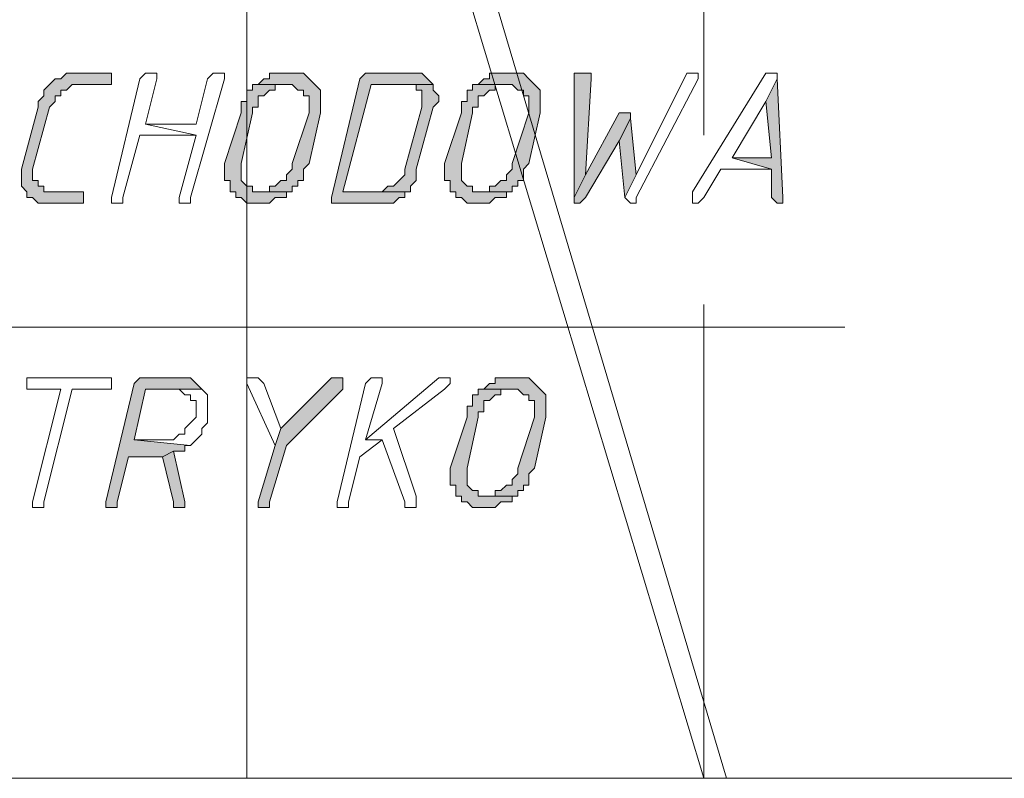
# Model space of a CAD drawing. Header units: inches. Extents: x -1441 to 3871, y -4351 to 2413.
# Tile 145 of 256: x 1741 to 1815, y -1120 to -1063. Entities that reach past the tile are written whole.
import ezdxf

# ---------------------------------------------------------------- set-up
doc = ezdxf.new("R2010")
doc.units = ezdxf.units.IN
doc.header["$MEASUREMENT"] = 0
doc.layers.add('at_Entity', color=7, linetype='Continuous')
doc.layers.add('at_Solid', color=7, linetype='Continuous')

msp = doc.modelspace()

# ---------------------------------------------------------------- hatches: boundary and pattern name
at = {"layer": 'at_Solid', "lineweight": 15}
for points in [[(1747.39651, -1067.05155), (1745.27844, -1067.05155), (1744.43407, -1067.05155), (1744.0095, -1067.47135), (1743.58493, -1067.47135), (1743.16036, -1067.89592), (1742.74056, -1068.32049), (1742.74056, -1068.74506), (1742.316, -1069.16486), (1742.316, -1069.58943), (1741.04706, -1074.24538), (1741.04706, -1075.51431), (1741.47163, -1075.93888), (1741.47163, -1076.36345), (1741.89143, -1076.36345), (1742.316, -1076.78802), (1742.74056, -1076.78802), (1745.27844, -1076.78802), (1745.70301, -1076.78802), (1745.70301, -1075.93888), (1745.27844, -1075.93888), (1743.16036, -1075.93888), (1742.74056, -1075.93888), (1742.74056, -1075.51431), (1742.316, -1075.51431), (1742.316, -1075.09451), (1741.89143, -1075.09451), (1741.89143, -1074.24538), (1743.16036, -1069.58943), (1743.58493, -1069.16486), (1743.58493, -1068.74506), (1744.0095, -1068.74506), (1744.0095, -1068.32049), (1744.43407, -1068.32049), (1744.85387, -1067.89592), (1747.81631, -1067.89592), (1747.81631, -1067.05155)], [(1761.36436, -1067.05155), (1760.93979, -1067.05155), (1759.67085, -1067.05155), (1759.67085, -1067.47135), (1759.24628, -1067.47135), (1758.82171, -1067.89592), (1761.36436, -1067.89592), (1761.78415, -1068.32049), (1762.20872, -1068.32049), (1762.20872, -1068.74506), (1762.63329, -1068.74506), (1762.63329, -1070.014), (1761.36436, -1073.82081), (1761.36436, -1074.24538), (1760.93979, -1074.66994), (1760.93979, -1075.09451), (1760.51522, -1075.09451), (1760.09542, -1075.51431), (1759.67085, -1075.51431), (1759.67085, -1075.93888), (1758.82171, -1075.93888), (1761.36436, -1075.93888), (1761.36436, -1075.51431), (1761.78415, -1075.51431), (1761.78415, -1075.09451), (1762.20872, -1075.09451), (1762.20872, -1074.24538), (1762.63329, -1073.82081), (1763.48243, -1070.014), (1763.48243, -1068.32049), (1763.05786, -1067.89592), (1762.63329, -1067.47135), (1762.20872, -1067.05155), (1761.78415, -1067.05155)], [(1770.25168, -1067.05155), (1767.28924, -1067.05155), (1766.86467, -1067.05155), (1766.44487, -1067.47135), (1764.3268, -1076.36345), (1764.3268, -1076.78802), (1767.71381, -1076.78802), (1768.55818, -1076.78802), (1768.98275, -1076.78802), (1769.40732, -1076.36345), (1769.82711, -1076.36345), (1769.82711, -1075.93888), (1770.25168, -1075.93888), (1765.17117, -1075.93888), (1767.28924, -1067.89592), (1771.94519, -1067.89592), (1771.52539, -1067.47135), (1771.10082, -1067.05155), (1770.67625, -1067.05155)], [(1777.87007, -1067.05155), (1777.45027, -1067.05155), (1776.17657, -1067.05155), (1776.17657, -1067.47135), (1775.75677, -1067.47135), (1775.3322, -1067.89592), (1777.87007, -1067.89592), (1778.29464, -1068.32049), (1778.71921, -1068.32049), (1778.71921, -1068.74506), (1779.13901, -1068.74506), (1779.13901, -1070.014), (1777.87007, -1073.82081), (1777.87007, -1074.24538), (1777.45027, -1074.66994), (1777.45027, -1075.09451), (1777.02571, -1075.09451), (1776.60114, -1075.51431), (1776.17657, -1075.51431), (1776.17657, -1075.93888), (1775.3322, -1075.93888), (1777.87007, -1075.93888), (1777.87007, -1075.51431), (1778.29464, -1075.51431), (1778.29464, -1075.09451), (1778.71921, -1075.09451), (1778.71921, -1074.24538), (1779.13901, -1073.82081), (1779.98815, -1070.014), (1779.98815, -1068.32049), (1779.56358, -1067.89592), (1779.13901, -1067.47135), (1778.71921, -1067.05155), (1778.29464, -1067.05155)], [(1782.95059, -1067.05155), (1782.53079, -1067.05155), (1782.53079, -1076.36345), (1783.37516, -1074.66994), (1783.79973, -1067.47135), (1783.79973, -1067.05155), (1783.37516, -1067.05155)], [(1797.76757, -1067.47135), (1796.91843, -1069.16486), (1797.343, -1073.40101), (1794.38056, -1073.40101), (1797.343, -1074.24538), (1797.343, -1076.36345), (1797.76757, -1076.78802), (1798.18737, -1076.78802), (1798.18737, -1076.36345)], [(1758.82171, -1067.89592), (1758.40191, -1067.89592), (1758.40191, -1068.32049), (1757.97735, -1068.32049), (1757.97735, -1069.16486), (1757.55278, -1069.16486), (1757.55278, -1070.014), (1756.28384, -1073.82081), (1756.28384, -1075.09451), (1756.70841, -1075.09451), (1756.70841, -1075.93888), (1757.13298, -1075.93888), (1757.13298, -1076.36345), (1757.55278, -1076.36345), (1757.97735, -1076.78802), (1758.82171, -1076.78802), (1759.67085, -1076.78802), (1760.09542, -1076.36345), (1760.51522, -1076.36345), (1760.93979, -1076.36345), (1760.93979, -1075.93888), (1761.36436, -1075.93888), (1758.82171, -1075.93888), (1758.40191, -1075.93888), (1758.40191, -1075.51431), (1757.97735, -1075.51431), (1757.55278, -1075.09451), (1757.55278, -1073.82081), (1758.40191, -1070.014), (1758.40191, -1069.58943), (1758.82171, -1069.58943), (1758.82171, -1068.74506), (1759.24628, -1068.74506), (1759.67085, -1068.32049), (1760.09542, -1068.32049), (1760.09542, -1067.89592), (1760.93979, -1067.89592)], [(1771.94519, -1067.89592), (1769.82711, -1067.89592), (1770.67625, -1067.89592), (1770.67625, -1068.32049), (1771.10082, -1068.32049), (1771.10082, -1069.58943), (1769.82711, -1074.24538), (1769.82711, -1074.66994), (1769.40732, -1075.09451), (1768.98275, -1075.51431), (1768.55818, -1075.51431), (1768.13361, -1075.93888), (1765.17117, -1075.93888), (1770.25168, -1075.93888), (1770.25168, -1075.51431), (1770.67625, -1075.09451), (1770.67625, -1074.24538), (1771.94519, -1069.58943), (1772.36976, -1069.16486), (1772.36976, -1068.74506), (1771.94519, -1068.32049)], [(1775.3322, -1067.89592), (1774.90763, -1067.89592), (1774.90763, -1068.32049), (1774.48783, -1068.32049), (1774.48783, -1069.16486), (1774.06326, -1069.16486), (1774.06326, -1070.014), (1772.79433, -1073.82081), (1772.79433, -1075.09451), (1773.21413, -1075.09451), (1773.21413, -1075.93888), (1773.63869, -1075.93888), (1773.63869, -1076.36345), (1774.06326, -1076.36345), (1774.48783, -1076.78802), (1775.3322, -1076.78802), (1776.17657, -1076.78802), (1776.60114, -1076.36345), (1777.02571, -1076.36345), (1777.45027, -1076.36345), (1777.45027, -1075.93888), (1777.87007, -1075.93888), (1775.3322, -1075.93888), (1774.90763, -1075.93888), (1774.90763, -1075.51431), (1774.48783, -1075.51431), (1774.06326, -1075.09451), (1774.06326, -1073.82081), (1774.90763, -1070.014), (1774.90763, -1069.58943), (1775.3322, -1069.58943), (1775.3322, -1068.74506), (1775.75677, -1068.74506), (1776.17657, -1068.32049), (1776.60114, -1068.32049), (1776.60114, -1067.89592), (1777.45027, -1067.89592)], [(1786.3376, -1070.014), (1785.91303, -1070.014), (1783.37516, -1074.66994), (1782.53079, -1076.36345), (1782.53079, -1076.78802), (1782.95059, -1076.78802), (1783.37516, -1076.36345), (1785.91303, -1072.13207), (1786.76217, -1070.4338), (1786.76217, -1070.014)], [(1786.76217, -1070.4338), (1785.91303, -1072.13207), (1786.3376, -1076.36345), (1787.18197, -1074.66994)], [(1752.89683, -1089.90672), (1750.35896, -1089.90672), (1749.93439, -1089.90672), (1749.50982, -1090.33129), (1747.39651, -1099.21862), (1747.39651, -1099.64319), (1747.81631, -1099.64319), (1748.24088, -1099.64319), (1748.24088, -1099.21862), (1749.09002, -1095.83161), (1751.62789, -1095.83161), (1752.47703, -1095.41181), (1753.3214, -1095.41181), (1753.3214, -1094.98724), (1753.74597, -1094.98724), (1749.50982, -1094.56267), (1750.35896, -1090.75586), (1754.59033, -1090.75586), (1754.16576, -1090.33129), (1753.74597, -1089.90672), (1753.3214, -1089.90672)], [(1764.75137, -1089.90672), (1764.3268, -1089.90672), (1760.51522, -1093.7183), (1760.09542, -1094.98724), (1758.82171, -1099.21862), (1758.82171, -1099.64319), (1759.24628, -1099.64319), (1759.67085, -1099.64319), (1759.67085, -1099.21862), (1760.93979, -1094.98724), (1765.17117, -1090.75586), (1765.17117, -1089.90672)], [(1778.29464, -1089.90672), (1777.87007, -1089.90672), (1776.60114, -1089.90672), (1776.60114, -1090.33129), (1776.17657, -1090.33129), (1775.75677, -1090.75586), (1778.29464, -1090.75586), (1778.71921, -1091.17566), (1779.13901, -1091.17566), (1779.13901, -1091.60023), (1779.56358, -1091.60023), (1779.56358, -1092.86917), (1778.29464, -1096.68075), (1778.29464, -1097.10532), (1777.87007, -1097.52511), (1777.87007, -1097.94968), (1777.45027, -1097.94968), (1777.02571, -1098.37425), (1776.60114, -1098.37425), (1776.60114, -1098.79405), (1775.75677, -1098.79405), (1778.29464, -1098.79405), (1778.29464, -1098.37425), (1778.71921, -1098.37425), (1778.71921, -1097.94968), (1779.13901, -1097.94968), (1779.13901, -1097.10532), (1779.56358, -1096.68075), (1780.41272, -1092.86917), (1780.41272, -1091.17566), (1779.98815, -1090.75586), (1779.56358, -1090.33129), (1779.13901, -1089.90672), (1778.71921, -1089.90672)], [(1775.75677, -1090.75586), (1775.3322, -1090.75586), (1775.3322, -1091.17566), (1774.90763, -1091.17566), (1774.90763, -1092.0248), (1774.48783, -1092.0248), (1774.48783, -1092.86917), (1773.21413, -1096.68075), (1773.21413, -1097.94968), (1773.63869, -1097.94968), (1773.63869, -1098.79405), (1774.06326, -1098.79405), (1774.06326, -1099.21862), (1774.48783, -1099.21862), (1774.90763, -1099.64319), (1775.75677, -1099.64319), (1776.60114, -1099.64319), (1777.02571, -1099.21862), (1777.45027, -1099.21862), (1777.87007, -1099.21862), (1777.87007, -1098.79405), (1778.29464, -1098.79405), (1775.75677, -1098.79405), (1775.3322, -1098.79405), (1775.3322, -1098.37425), (1774.90763, -1098.37425), (1774.48783, -1097.94968), (1774.48783, -1096.68075), (1775.3322, -1092.86917), (1775.3322, -1092.44937), (1775.75677, -1092.44937), (1775.75677, -1091.60023), (1776.17657, -1091.60023), (1776.60114, -1091.17566), (1777.02571, -1091.17566), (1777.02571, -1090.75586), (1777.87007, -1090.75586)], [(1752.47703, -1095.41181), (1751.62789, -1095.83161), (1752.47703, -1099.21862), (1752.47703, -1099.64319), (1753.3214, -1099.64319), (1753.3214, -1099.21862)]]:
    msp.add_hatch(color=7, dxfattribs=at).paths.add_polyline_path(points)

# ---------------------------------------------------------------- linework, layer by layer
at = {"layer": 'at_Entity', "color": 7, "lineweight": 15}
for p, q in [((1757.97735, -1006.09489), (1757.97735, -1119.96049)), ((1757.97735, -1006.09489), (1757.97735, -1119.96049)), ((1757.97735, -1006.09489), (1792.26249, -1119.96049)), ((1760.09542, -1006.09489), (1793.95599, -1119.96049)), ((1792.26249, -1046.73426), (1792.26249, -1071.7075)), ((1743.58493, -1067.47135), (1743.16036, -1067.89592)), ((1744.0095, -1067.47135), (1743.58493, -1067.47135)), ((1743.58493, -1067.47135), (1743.58493, -1067.47135)), ((1744.43407, -1067.05155), (1744.0095, -1067.47135)), ((1745.27844, -1067.05155), (1744.43407, -1067.05155)), ((1744.43407, -1067.05155), (1744.43407, -1067.05155)), ((1747.39651, -1067.05155), (1745.27844, -1067.05155)), ((1747.81631, -1067.05155), (1747.39651, -1067.05155)), ((1747.81631, -1067.89592), (1747.81631, -1067.05155)), ((1749.93439, -1067.47135), (1747.81631, -1076.36345)), ((1750.35896, -1067.05155), (1749.93439, -1067.47135)), ((1750.77875, -1067.05155), (1750.35896, -1067.05155)), ((1750.35896, -1067.05155), (1750.35896, -1067.05155)), ((1750.35896, -1070.85836), (1751.20332, -1067.47135)), ((1751.20332, -1067.05155), (1750.77875, -1067.05155)), ((1750.77875, -1067.05155), (1750.77875, -1067.05155)), ((1751.20332, -1067.47135), (1751.20332, -1067.05155)), ((1753.74597, -1076.36345), (1756.28384, -1067.47135)), ((1755.0149, -1067.47135), (1754.16576, -1070.85836)), ((1755.43947, -1067.05155), (1755.0149, -1067.47135)), ((1755.85927, -1067.05155), (1755.43947, -1067.05155)), ((1755.43947, -1067.05155), (1755.43947, -1067.05155)), ((1756.28384, -1067.05155), (1755.85927, -1067.05155)), ((1755.85927, -1067.05155), (1755.85927, -1067.05155)), ((1756.28384, -1067.47135), (1756.28384, -1067.05155)), ((1759.24628, -1067.47135), (1758.82171, -1067.89592)), ((1759.67085, -1067.47135), (1759.24628, -1067.47135)), ((1759.24628, -1067.47135), (1759.24628, -1067.47135)), ((1760.93979, -1067.05155), (1759.67085, -1067.05155)), ((1759.67085, -1067.05155), (1759.67085, -1067.47135)), ((1761.36436, -1067.05155), (1760.93979, -1067.05155)), ((1761.78415, -1067.05155), (1761.36436, -1067.05155)), ((1762.20872, -1067.05155), (1761.78415, -1067.05155)), ((1761.78415, -1067.05155), (1761.78415, -1067.05155)), ((1762.63329, -1067.47135), (1762.20872, -1067.05155)), ((1763.05786, -1067.89592), (1762.63329, -1067.47135)), ((1762.63329, -1067.47135), (1762.63329, -1067.47135)), ((1766.44487, -1067.47135), (1764.3268, -1076.36345)), ((1766.86467, -1067.05155), (1766.44487, -1067.47135)), ((1767.28924, -1067.05155), (1766.86467, -1067.05155)), ((1766.86467, -1067.05155), (1766.86467, -1067.05155)), ((1770.25168, -1067.05155), (1767.28924, -1067.05155)), ((1770.67625, -1067.05155), (1770.25168, -1067.05155)), ((1771.10082, -1067.05155), (1770.67625, -1067.05155)), ((1770.67625, -1067.05155), (1770.67625, -1067.05155)), ((1771.52539, -1067.47135), (1771.10082, -1067.05155)), ((1771.94519, -1067.89592), (1771.52539, -1067.47135)), ((1771.52539, -1067.47135), (1771.52539, -1067.47135)), ((1775.75677, -1067.47135), (1775.3322, -1067.89592)), ((1776.17657, -1067.47135), (1775.75677, -1067.47135)), ((1775.75677, -1067.47135), (1775.75677, -1067.47135)), ((1777.45027, -1067.05155), (1776.17657, -1067.05155)), ((1776.17657, -1067.05155), (1776.17657, -1067.47135)), ((1777.87007, -1067.05155), (1777.45027, -1067.05155)), ((1778.29464, -1067.05155), (1777.87007, -1067.05155)), ((1778.71921, -1067.05155), (1778.29464, -1067.05155)), ((1778.29464, -1067.05155), (1778.29464, -1067.05155)), ((1779.13901, -1067.47135), (1778.71921, -1067.05155)), ((1779.56358, -1067.89592), (1779.13901, -1067.47135)), ((1779.13901, -1067.47135), (1779.13901, -1067.47135)), ((1782.95059, -1067.05155), (1782.53079, -1067.05155)), ((1782.53079, -1067.05155), (1782.53079, -1076.36345)), ((1783.37516, -1067.05155), (1782.95059, -1067.05155)), ((1783.79973, -1067.05155), (1783.37516, -1067.05155)), ((1783.37516, -1074.66994), (1783.79973, -1067.47135)), ((1783.79973, -1067.47135), (1783.79973, -1067.05155)), ((1790.99355, -1067.05155), (1787.18197, -1074.66994)), ((1787.18197, -1076.36345), (1791.83792, -1067.47135)), ((1791.41812, -1067.05155), (1790.99355, -1067.05155)), ((1790.99355, -1067.05155), (1790.99355, -1067.05155)), ((1791.83792, -1067.05155), (1791.41812, -1067.05155)), ((1791.41812, -1067.05155), (1791.41812, -1067.05155)), ((1796.91843, -1067.05155), (1791.41812, -1075.93888)), ((1791.83792, -1067.47135), (1791.83792, -1067.05155)), ((1797.343, -1067.05155), (1796.91843, -1067.05155)), ((1796.91843, -1067.05155), (1796.91843, -1067.05155)), ((1797.76757, -1067.47135), (1796.91843, -1069.16486)), ((1796.91843, -1069.16486), (1797.76757, -1067.47135)), ((1797.76757, -1067.05155), (1797.343, -1067.05155)), ((1797.343, -1067.05155), (1797.343, -1067.05155)), ((1797.76757, -1067.47135), (1797.76757, -1067.05155)), ((1798.18737, -1076.36345), (1797.76757, -1067.47135)), ((1743.16036, -1067.89592), (1742.74056, -1068.32049)), ((1742.74056, -1068.32049), (1742.74056, -1068.74506)), ((1743.16036, -1067.89592), (1743.16036, -1067.89592)), ((1744.0095, -1068.74506), (1744.0095, -1068.32049)), ((1744.0095, -1068.32049), (1744.43407, -1068.32049)), ((1744.43407, -1068.32049), (1744.85387, -1067.89592)), ((1744.85387, -1067.89592), (1747.81631, -1067.89592)), ((1758.40191, -1068.32049), (1757.97735, -1068.32049)), ((1757.97735, -1068.32049), (1757.97735, -1069.16486)), ((1758.82171, -1067.89592), (1758.40191, -1067.89592)), ((1758.40191, -1067.89592), (1758.40191, -1068.32049)), ((1760.93979, -1067.89592), (1758.82171, -1067.89592)), ((1758.82171, -1067.89592), (1761.36436, -1067.89592)), ((1759.24628, -1068.74506), (1759.67085, -1068.32049)), ((1759.67085, -1068.32049), (1760.09542, -1068.32049)), ((1760.09542, -1068.32049), (1760.09542, -1067.89592)), ((1760.09542, -1067.89592), (1760.93979, -1067.89592)), ((1760.93979, -1067.89592), (1760.93979, -1067.89592)), ((1761.36436, -1067.89592), (1761.36436, -1067.89592)), ((1761.36436, -1067.89592), (1761.78415, -1068.32049)), ((1761.78415, -1068.32049), (1762.20872, -1068.32049)), ((1762.20872, -1068.32049), (1762.20872, -1068.74506)), ((1763.48243, -1068.32049), (1763.05786, -1067.89592)), ((1763.05786, -1067.89592), (1763.05786, -1067.89592)), ((1763.48243, -1070.014), (1763.48243, -1068.32049)), ((1765.17117, -1075.93888), (1767.28924, -1067.89592)), ((1767.28924, -1067.89592), (1771.94519, -1067.89592)), ((1771.94519, -1067.89592), (1769.82711, -1067.89592)), ((1769.82711, -1067.89592), (1770.67625, -1067.89592)), ((1770.67625, -1067.89592), (1770.67625, -1068.32049)), ((1770.67625, -1068.32049), (1771.10082, -1068.32049)), ((1771.10082, -1068.32049), (1771.10082, -1069.58943)), ((1771.94519, -1068.32049), (1771.94519, -1067.89592)), ((1772.36976, -1068.74506), (1771.94519, -1068.32049)), ((1771.94519, -1068.32049), (1771.94519, -1068.32049)), ((1774.90763, -1068.32049), (1774.48783, -1068.32049)), ((1774.48783, -1068.32049), (1774.48783, -1069.16486)), ((1775.3322, -1067.89592), (1774.90763, -1067.89592)), ((1774.90763, -1067.89592), (1774.90763, -1068.32049)), ((1777.45027, -1067.89592), (1775.3322, -1067.89592)), ((1775.3322, -1067.89592), (1777.87007, -1067.89592)), ((1775.75677, -1068.74506), (1776.17657, -1068.32049)), ((1776.17657, -1068.32049), (1776.60114, -1068.32049)), ((1776.60114, -1068.32049), (1776.60114, -1067.89592)), ((1776.60114, -1067.89592), (1777.45027, -1067.89592)), ((1777.45027, -1067.89592), (1777.45027, -1067.89592)), ((1777.87007, -1067.89592), (1777.87007, -1067.89592)), ((1777.87007, -1067.89592), (1778.29464, -1068.32049)), ((1778.29464, -1068.32049), (1778.71921, -1068.32049)), ((1778.71921, -1068.32049), (1778.71921, -1068.74506)), ((1779.98815, -1068.32049), (1779.56358, -1067.89592)), ((1779.56358, -1067.89592), (1779.56358, -1067.89592)), ((1779.98815, -1070.014), (1779.98815, -1068.32049)), ((1742.74056, -1068.74506), (1742.316, -1069.16486)), ((1743.58493, -1069.16486), (1743.58493, -1068.74506)), ((1743.58493, -1068.74506), (1744.0095, -1068.74506)), ((1758.82171, -1069.58943), (1758.82171, -1068.74506)), ((1758.82171, -1068.74506), (1759.24628, -1068.74506)), ((1759.24628, -1068.74506), (1759.24628, -1068.74506)), ((1762.20872, -1068.74506), (1762.63329, -1068.74506)), ((1762.63329, -1068.74506), (1762.63329, -1070.014)), ((1772.36976, -1069.16486), (1772.36976, -1068.74506)), ((1775.3322, -1069.58943), (1775.3322, -1068.74506)), ((1775.3322, -1068.74506), (1775.75677, -1068.74506)), ((1775.75677, -1068.74506), (1775.75677, -1068.74506)), ((1778.71921, -1068.74506), (1779.13901, -1068.74506)), ((1779.13901, -1068.74506), (1779.13901, -1070.014)), ((1742.316, -1069.58943), (1741.04706, -1074.24538)), ((1741.89143, -1074.24538), (1743.16036, -1069.58943)), ((1742.316, -1069.16486), (1742.316, -1069.58943)), ((1743.16036, -1069.58943), (1743.58493, -1069.16486)), ((1757.97735, -1069.16486), (1757.55278, -1069.16486)), ((1757.55278, -1069.16486), (1757.55278, -1070.014)), ((1758.40191, -1070.014), (1758.40191, -1069.58943)), ((1758.40191, -1069.58943), (1758.82171, -1069.58943)), ((1771.10082, -1069.58943), (1769.82711, -1074.24538)), ((1770.67625, -1074.24538), (1771.94519, -1069.58943)), ((1771.94519, -1069.58943), (1772.36976, -1069.16486)), ((1774.48783, -1069.16486), (1774.06326, -1069.16486)), ((1774.06326, -1069.16486), (1774.06326, -1070.014)), ((1774.90763, -1070.014), (1774.90763, -1069.58943)), ((1774.90763, -1069.58943), (1775.3322, -1069.58943)), ((1794.38056, -1073.40101), (1796.91843, -1069.16486)), ((1796.91843, -1069.16486), (1797.343, -1073.40101)), ((1757.55278, -1070.014), (1756.28384, -1073.82081)), ((1757.55278, -1073.82081), (1758.40191, -1070.014)), ((1762.63329, -1070.014), (1761.36436, -1073.82081)), ((1762.63329, -1073.82081), (1763.48243, -1070.014)), ((1774.06326, -1070.014), (1772.79433, -1073.82081)), ((1774.06326, -1073.82081), (1774.90763, -1070.014)), ((1779.13901, -1070.014), (1777.87007, -1073.82081)), ((1779.13901, -1073.82081), (1779.98815, -1070.014)), ((1785.91303, -1070.014), (1783.37516, -1074.66994)), ((1786.3376, -1070.014), (1785.91303, -1070.014)), ((1786.76217, -1070.4338), (1785.91303, -1072.13207)), ((1785.91303, -1072.13207), (1786.76217, -1070.4338)), ((1786.76217, -1070.014), (1786.3376, -1070.014)), ((1786.76217, -1070.4338), (1786.76217, -1070.014)), ((1787.18197, -1074.66994), (1786.76217, -1070.4338)), ((1754.16576, -1070.85836), (1750.35896, -1070.85836)), ((1750.35896, -1070.85836), (1754.16576, -1071.7075)), ((1754.16576, -1071.7075), (1750.35896, -1070.85836)), ((1748.66545, -1076.36345), (1749.93439, -1071.7075)), ((1749.93439, -1071.7075), (1754.16576, -1071.7075)), ((1754.16576, -1071.7075), (1752.89683, -1076.36345)), ((1783.37516, -1076.36345), (1785.91303, -1072.13207)), ((1785.91303, -1072.13207), (1786.3376, -1076.36345)), ((1797.343, -1073.40101), (1794.38056, -1073.40101)), ((1794.38056, -1073.40101), (1797.343, -1074.24538)), ((1797.343, -1074.24538), (1794.38056, -1073.40101)), ((1756.28384, -1073.82081), (1756.28384, -1075.09451)), ((1757.55278, -1075.09451), (1757.55278, -1073.82081)), ((1761.36436, -1073.82081), (1761.36436, -1074.24538)), ((1762.20872, -1074.24538), (1762.63329, -1073.82081)), ((1772.79433, -1073.82081), (1772.79433, -1075.09451)), ((1774.06326, -1075.09451), (1774.06326, -1073.82081)), ((1777.87007, -1073.82081), (1777.87007, -1074.24538)), ((1778.71921, -1074.24538), (1779.13901, -1073.82081)), ((1741.04706, -1074.24538), (1741.04706, -1075.51431)), ((1741.89143, -1075.09451), (1741.89143, -1074.24538)), ((1761.36436, -1074.24538), (1760.93979, -1074.66994)), ((1760.93979, -1074.66994), (1760.93979, -1075.09451)), ((1762.20872, -1075.09451), (1762.20872, -1074.24538)), ((1769.82711, -1074.66994), (1769.40732, -1075.09451)), ((1769.82711, -1074.24538), (1769.82711, -1074.66994)), ((1770.67625, -1075.09451), (1770.67625, -1074.24538)), ((1777.87007, -1074.24538), (1777.45027, -1074.66994)), ((1777.45027, -1074.66994), (1777.45027, -1075.09451)), ((1778.71921, -1075.09451), (1778.71921, -1074.24538)), ((1783.37516, -1074.66994), (1782.53079, -1076.36345)), ((1782.53079, -1076.36345), (1783.37516, -1074.66994)), ((1786.3376, -1076.36345), (1787.18197, -1074.66994)), ((1787.18197, -1074.66994), (1786.3376, -1076.36345)), ((1792.26249, -1076.36345), (1793.53619, -1074.24538)), ((1793.53619, -1074.24538), (1797.343, -1074.24538)), ((1797.343, -1074.24538), (1797.343, -1076.36345)), ((1741.04706, -1075.51431), (1741.47163, -1075.93888)), ((1742.316, -1075.09451), (1741.89143, -1075.09451)), ((1742.316, -1075.51431), (1742.316, -1075.09451)), ((1742.74056, -1075.51431), (1742.316, -1075.51431)), ((1742.74056, -1075.93888), (1742.74056, -1075.51431)), ((1756.28384, -1075.09451), (1756.70841, -1075.09451)), ((1756.70841, -1075.09451), (1756.70841, -1075.93888)), ((1757.97735, -1075.51431), (1757.55278, -1075.09451)), ((1758.40191, -1075.51431), (1757.97735, -1075.51431)), ((1757.97735, -1075.51431), (1757.97735, -1075.51431)), ((1758.40191, -1075.93888), (1758.40191, -1075.51431)), ((1760.09542, -1075.51431), (1759.67085, -1075.51431)), ((1759.67085, -1075.51431), (1759.67085, -1075.93888)), ((1760.51522, -1075.09451), (1760.09542, -1075.51431)), ((1760.93979, -1075.09451), (1760.51522, -1075.09451)), ((1761.36436, -1075.93888), (1761.36436, -1075.51431)), ((1761.36436, -1075.51431), (1761.78415, -1075.51431)), ((1761.78415, -1075.51431), (1761.78415, -1075.09451)), ((1761.78415, -1075.09451), (1762.20872, -1075.09451)), ((1768.55818, -1075.51431), (1768.13361, -1075.93888)), ((1768.98275, -1075.51431), (1768.55818, -1075.51431)), ((1768.55818, -1075.51431), (1768.55818, -1075.51431)), ((1769.40732, -1075.09451), (1768.98275, -1075.51431)), ((1769.40732, -1075.09451), (1769.40732, -1075.09451)), ((1770.25168, -1075.51431), (1770.67625, -1075.09451)), ((1770.25168, -1075.93888), (1770.25168, -1075.51431)), ((1772.79433, -1075.09451), (1773.21413, -1075.09451)), ((1773.21413, -1075.09451), (1773.21413, -1075.93888)), ((1774.48783, -1075.51431), (1774.06326, -1075.09451)), ((1774.90763, -1075.51431), (1774.48783, -1075.51431)), ((1774.48783, -1075.51431), (1774.48783, -1075.51431)), ((1774.90763, -1075.93888), (1774.90763, -1075.51431)), ((1776.60114, -1075.51431), (1776.17657, -1075.51431)), ((1776.17657, -1075.51431), (1776.17657, -1075.93888)), ((1777.02571, -1075.09451), (1776.60114, -1075.51431)), ((1777.45027, -1075.09451), (1777.02571, -1075.09451)), ((1777.87007, -1075.93888), (1777.87007, -1075.51431)), ((1777.87007, -1075.51431), (1778.29464, -1075.51431)), ((1778.29464, -1075.51431), (1778.29464, -1075.09451)), ((1778.29464, -1075.09451), (1778.71921, -1075.09451)), ((1741.47163, -1075.93888), (1741.47163, -1076.36345)), ((1741.47163, -1076.36345), (1741.89143, -1076.36345)), ((1741.89143, -1076.36345), (1741.89143, -1076.36345)), ((1741.89143, -1076.36345), (1742.316, -1076.78802)), ((1743.16036, -1075.93888), (1742.74056, -1075.93888)), ((1745.27844, -1075.93888), (1743.16036, -1075.93888)), ((1745.70301, -1075.93888), (1745.27844, -1075.93888)), ((1745.70301, -1076.78802), (1745.70301, -1075.93888)), ((1747.81631, -1076.36345), (1747.81631, -1076.78802)), ((1748.66545, -1076.78802), (1748.66545, -1076.36345)), ((1752.89683, -1076.36345), (1752.89683, -1076.78802)), ((1753.74597, -1076.78802), (1753.74597, -1076.36345)), ((1756.70841, -1075.93888), (1757.13298, -1075.93888)), ((1757.13298, -1075.93888), (1757.13298, -1076.36345)), ((1757.13298, -1076.36345), (1757.55278, -1076.36345)), ((1757.55278, -1076.36345), (1757.55278, -1076.36345)), ((1757.55278, -1076.36345), (1757.97735, -1076.78802)), ((1758.82171, -1075.93888), (1758.40191, -1075.93888)), ((1761.36436, -1075.93888), (1758.82171, -1075.93888)), ((1759.67085, -1075.93888), (1758.82171, -1075.93888)), ((1758.82171, -1075.93888), (1761.36436, -1075.93888)), ((1759.67085, -1076.78802), (1760.09542, -1076.36345)), ((1760.09542, -1076.36345), (1760.51522, -1076.36345)), ((1760.51522, -1076.36345), (1760.93979, -1076.36345)), ((1760.93979, -1076.36345), (1760.93979, -1075.93888)), ((1760.93979, -1075.93888), (1761.36436, -1075.93888)), ((1764.3268, -1076.36345), (1764.3268, -1076.78802)), ((1768.13361, -1075.93888), (1765.17117, -1075.93888)), ((1765.17117, -1075.93888), (1770.25168, -1075.93888)), ((1770.25168, -1075.93888), (1765.17117, -1075.93888)), ((1768.98275, -1076.78802), (1769.40732, -1076.36345)), ((1769.40732, -1076.36345), (1769.82711, -1076.36345)), ((1769.82711, -1076.36345), (1769.82711, -1075.93888)), ((1769.82711, -1075.93888), (1770.25168, -1075.93888)), ((1773.21413, -1075.93888), (1773.63869, -1075.93888)), ((1773.63869, -1075.93888), (1773.63869, -1076.36345)), ((1773.63869, -1076.36345), (1774.06326, -1076.36345)), ((1774.06326, -1076.36345), (1774.06326, -1076.36345)), ((1774.06326, -1076.36345), (1774.48783, -1076.78802)), ((1775.3322, -1075.93888), (1774.90763, -1075.93888)), ((1777.87007, -1075.93888), (1775.3322, -1075.93888)), ((1776.17657, -1075.93888), (1775.3322, -1075.93888)), ((1775.3322, -1075.93888), (1777.87007, -1075.93888)), ((1776.17657, -1076.78802), (1776.60114, -1076.36345)), ((1776.60114, -1076.36345), (1777.02571, -1076.36345)), ((1777.02571, -1076.36345), (1777.45027, -1076.36345)), ((1777.45027, -1076.36345), (1777.45027, -1075.93888)), ((1777.45027, -1075.93888), (1777.87007, -1075.93888)), ((1782.53079, -1076.36345), (1782.53079, -1076.78802)), ((1782.95059, -1076.78802), (1783.37516, -1076.36345)), ((1786.3376, -1076.36345), (1786.3376, -1076.36345)), ((1786.3376, -1076.36345), (1786.76217, -1076.78802)), ((1787.18197, -1076.78802), (1787.18197, -1076.36345)), ((1791.41812, -1075.93888), (1791.41812, -1076.78802)), ((1791.83792, -1076.78802), (1792.26249, -1076.36345)), ((1797.343, -1076.36345), (1797.76757, -1076.78802)), ((1798.18737, -1076.78802), (1798.18737, -1076.36345)), ((1742.316, -1076.78802), (1742.74056, -1076.78802)), ((1742.74056, -1076.78802), (1745.27844, -1076.78802)), ((1745.27844, -1076.78802), (1745.70301, -1076.78802)), ((1747.81631, -1076.78802), (1748.24088, -1076.78802)), ((1748.24088, -1076.78802), (1748.66545, -1076.78802)), ((1752.89683, -1076.78802), (1753.3214, -1076.78802)), ((1753.3214, -1076.78802), (1753.74597, -1076.78802)), ((1757.97735, -1076.78802), (1758.82171, -1076.78802)), ((1758.82171, -1076.78802), (1759.67085, -1076.78802)), ((1759.67085, -1076.78802), (1759.67085, -1076.78802)), ((1764.3268, -1076.78802), (1767.71381, -1076.78802)), ((1767.71381, -1076.78802), (1768.55818, -1076.78802)), ((1768.55818, -1076.78802), (1768.98275, -1076.78802)), ((1774.48783, -1076.78802), (1775.3322, -1076.78802)), ((1775.3322, -1076.78802), (1776.17657, -1076.78802)), ((1776.17657, -1076.78802), (1776.17657, -1076.78802)), ((1782.53079, -1076.78802), (1782.95059, -1076.78802)), ((1782.95059, -1076.78802), (1782.95059, -1076.78802)), ((1786.76217, -1076.78802), (1787.18197, -1076.78802)), ((1791.41812, -1076.78802), (1791.83792, -1076.78802)), ((1791.83792, -1076.78802), (1791.83792, -1076.78802)), ((1797.76757, -1076.78802), (1798.18737, -1076.78802)), ((1792.26249, -1084.40641), (1792.26249, -1112.76667)), ((1664.42905, -1086.09991), (1802.84809, -1086.09991)), ((1741.89143, -1089.90672), (1741.47163, -1089.90672)), ((1741.47163, -1089.90672), (1741.47163, -1090.75586)), ((1747.39651, -1089.90672), (1741.89143, -1089.90672)), ((1747.81631, -1089.90672), (1747.39651, -1089.90672)), ((1747.39651, -1089.90672), (1747.39651, -1089.90672)), ((1749.50982, -1090.33129), (1747.39651, -1099.21862)), ((1747.81631, -1090.75586), (1747.81631, -1089.90672)), ((1749.93439, -1089.90672), (1749.50982, -1090.33129)), ((1750.35896, -1089.90672), (1749.93439, -1089.90672)), ((1749.93439, -1089.90672), (1749.93439, -1089.90672)), ((1752.89683, -1089.90672), (1750.35896, -1089.90672)), ((1753.3214, -1089.90672), (1752.89683, -1089.90672)), ((1753.74597, -1089.90672), (1753.3214, -1089.90672)), ((1753.3214, -1089.90672), (1753.3214, -1089.90672)), ((1754.16576, -1090.33129), (1753.74597, -1089.90672)), ((1754.59033, -1090.75586), (1754.16576, -1090.33129)), ((1754.16576, -1090.33129), (1754.16576, -1090.33129)), ((1758.82171, -1089.90672), (1757.97735, -1089.90672)), ((1757.97735, -1089.90672), (1757.97735, -1090.33129)), ((1757.97735, -1090.33129), (1760.09542, -1094.98724)), ((1759.24628, -1090.33129), (1758.82171, -1089.90672)), ((1758.82171, -1089.90672), (1758.82171, -1089.90672)), ((1760.51522, -1093.7183), (1759.24628, -1090.33129)), ((1759.24628, -1090.33129), (1759.24628, -1090.33129)), ((1764.3268, -1089.90672), (1760.51522, -1093.7183)), ((1764.75137, -1089.90672), (1764.3268, -1089.90672)), ((1765.17117, -1089.90672), (1764.75137, -1089.90672)), ((1766.86467, -1090.33129), (1764.75137, -1099.21862)), ((1765.17117, -1090.75586), (1765.17117, -1089.90672)), ((1772.36976, -1089.90672), (1766.86467, -1094.56267)), ((1767.28924, -1089.90672), (1766.86467, -1090.33129)), ((1766.86467, -1094.56267), (1768.13361, -1090.33129)), ((1767.71381, -1089.90672), (1767.28924, -1089.90672)), ((1767.28924, -1089.90672), (1767.28924, -1089.90672)), ((1768.13361, -1089.90672), (1767.71381, -1089.90672)), ((1767.71381, -1089.90672), (1767.71381, -1089.90672)), ((1768.13361, -1090.33129), (1768.13361, -1089.90672)), ((1772.79433, -1089.90672), (1772.36976, -1089.90672)), ((1772.36976, -1089.90672), (1772.36976, -1089.90672)), ((1773.21413, -1089.90672), (1772.79433, -1089.90672)), ((1772.79433, -1089.90672), (1772.79433, -1089.90672)), ((1772.79433, -1090.75586), (1773.21413, -1090.33129)), ((1773.21413, -1090.33129), (1773.21413, -1089.90672)), ((1776.17657, -1090.33129), (1775.75677, -1090.75586)), ((1776.60114, -1090.33129), (1776.17657, -1090.33129)), ((1776.17657, -1090.33129), (1776.17657, -1090.33129)), ((1777.87007, -1089.90672), (1776.60114, -1089.90672)), ((1776.60114, -1089.90672), (1776.60114, -1090.33129)), ((1778.29464, -1089.90672), (1777.87007, -1089.90672)), ((1778.71921, -1089.90672), (1778.29464, -1089.90672)), ((1779.13901, -1089.90672), (1778.71921, -1089.90672)), ((1778.71921, -1089.90672), (1778.71921, -1089.90672)), ((1779.56358, -1090.33129), (1779.13901, -1089.90672)), ((1779.98815, -1090.75586), (1779.56358, -1090.33129)), ((1779.56358, -1090.33129), (1779.56358, -1090.33129)), ((1741.47163, -1090.75586), (1741.89143, -1090.75586)), ((1741.89143, -1090.75586), (1744.0095, -1090.75586)), ((1744.0095, -1090.75586), (1741.89143, -1099.21862)), ((1742.74056, -1099.21862), (1744.85387, -1090.75586)), ((1744.85387, -1090.75586), (1747.39651, -1090.75586)), ((1747.39651, -1090.75586), (1747.81631, -1090.75586)), ((1749.50982, -1094.56267), (1750.35896, -1090.75586)), ((1750.35896, -1090.75586), (1754.59033, -1090.75586)), ((1754.59033, -1090.75586), (1752.47703, -1090.75586)), ((1752.47703, -1090.75586), (1752.89683, -1090.75586)), ((1752.89683, -1090.75586), (1752.89683, -1090.75586)), ((1752.89683, -1090.75586), (1753.3214, -1091.17566)), ((1753.3214, -1091.17566), (1753.74597, -1091.17566)), ((1753.74597, -1091.17566), (1753.74597, -1091.60023)), ((1755.0149, -1091.17566), (1754.59033, -1090.75586)), ((1754.59033, -1090.75586), (1754.59033, -1090.75586)), ((1755.0149, -1093.29374), (1755.0149, -1091.17566)), ((1760.93979, -1094.98724), (1765.17117, -1090.75586)), ((1768.98275, -1093.7183), (1772.79433, -1090.75586)), ((1772.79433, -1090.75586), (1772.79433, -1090.75586)), ((1775.3322, -1091.17566), (1774.90763, -1091.17566)), ((1774.90763, -1091.17566), (1774.90763, -1092.0248)), ((1775.75677, -1090.75586), (1775.3322, -1090.75586)), ((1775.3322, -1090.75586), (1775.3322, -1091.17566)), ((1777.87007, -1090.75586), (1775.75677, -1090.75586)), ((1775.75677, -1090.75586), (1778.29464, -1090.75586)), ((1776.17657, -1091.60023), (1776.60114, -1091.17566)), ((1776.60114, -1091.17566), (1777.02571, -1091.17566)), ((1777.02571, -1091.17566), (1777.02571, -1090.75586)), ((1777.02571, -1090.75586), (1777.87007, -1090.75586)), ((1777.87007, -1090.75586), (1777.87007, -1090.75586)), ((1778.29464, -1090.75586), (1778.29464, -1090.75586)), ((1778.29464, -1090.75586), (1778.71921, -1091.17566)), ((1778.71921, -1091.17566), (1779.13901, -1091.17566)), ((1779.13901, -1091.17566), (1779.13901, -1091.60023)), ((1780.41272, -1091.17566), (1779.98815, -1090.75586)), ((1779.98815, -1090.75586), (1779.98815, -1090.75586)), ((1780.41272, -1092.86917), (1780.41272, -1091.17566)), ((1753.74597, -1091.60023), (1754.16576, -1091.60023)), ((1754.16576, -1091.60023), (1754.16576, -1092.86917)), ((1775.75677, -1092.44937), (1775.75677, -1091.60023)), ((1775.75677, -1091.60023), (1776.17657, -1091.60023)), ((1776.17657, -1091.60023), (1776.17657, -1091.60023)), ((1779.13901, -1091.60023), (1779.56358, -1091.60023)), ((1779.56358, -1091.60023), (1779.56358, -1092.86917)), ((1774.90763, -1092.0248), (1774.48783, -1092.0248)), ((1774.48783, -1092.0248), (1774.48783, -1092.86917)), ((1775.3322, -1092.86917), (1775.3322, -1092.44937)), ((1775.3322, -1092.44937), (1775.75677, -1092.44937)), ((1753.74597, -1093.29374), (1753.3214, -1093.7183)), ((1754.16576, -1092.86917), (1753.74597, -1093.29374)), ((1753.74597, -1093.29374), (1753.74597, -1093.29374)), ((1754.59033, -1093.7183), (1755.0149, -1093.29374)), ((1774.48783, -1092.86917), (1773.21413, -1096.68075)), ((1774.48783, -1096.68075), (1775.3322, -1092.86917)), ((1779.56358, -1092.86917), (1778.29464, -1096.68075)), ((1779.56358, -1096.68075), (1780.41272, -1092.86917)), ((1752.89683, -1094.14287), (1752.47703, -1094.56267)), ((1753.3214, -1094.14287), (1752.89683, -1094.14287)), ((1752.89683, -1094.14287), (1752.89683, -1094.14287)), ((1753.3214, -1093.7183), (1753.3214, -1094.14287)), ((1754.16576, -1094.56267), (1754.59033, -1094.14287)), ((1754.59033, -1094.14287), (1754.59033, -1093.7183)), ((1760.51522, -1093.7183), (1760.09542, -1094.98724)), ((1760.09542, -1094.98724), (1760.51522, -1093.7183)), ((1770.67625, -1098.79405), (1768.98275, -1093.7183)), ((1751.62789, -1094.56267), (1749.50982, -1094.56267)), ((1749.50982, -1094.56267), (1753.74597, -1094.98724)), ((1753.74597, -1094.98724), (1749.50982, -1094.56267)), ((1752.47703, -1094.56267), (1751.62789, -1094.56267)), ((1753.74597, -1094.98724), (1754.16576, -1094.56267)), ((1754.16576, -1094.56267), (1754.16576, -1094.56267)), ((1766.44487, -1095.83161), (1768.13361, -1094.56267)), ((1766.86467, -1094.56267), (1768.13361, -1094.56267)), ((1768.13361, -1094.56267), (1766.86467, -1094.56267)), ((1768.13361, -1094.56267), (1769.82711, -1099.21862)), ((1752.47703, -1095.41181), (1751.62789, -1095.83161)), ((1751.62789, -1095.83161), (1752.47703, -1095.41181)), ((1753.3214, -1099.21862), (1752.47703, -1095.41181)), ((1752.47703, -1095.41181), (1753.3214, -1095.41181)), ((1753.3214, -1095.41181), (1753.3214, -1094.98724)), ((1753.3214, -1094.98724), (1753.74597, -1094.98724)), ((1753.74597, -1094.98724), (1753.74597, -1094.98724)), ((1760.09542, -1094.98724), (1758.82171, -1099.21862)), ((1759.67085, -1099.21862), (1760.93979, -1094.98724)), ((1748.24088, -1099.21862), (1749.09002, -1095.83161)), ((1749.09002, -1095.83161), (1751.62789, -1095.83161)), ((1751.62789, -1095.83161), (1752.47703, -1099.21862)), ((1765.59574, -1099.21862), (1766.44487, -1095.83161)), ((1773.21413, -1096.68075), (1773.21413, -1097.94968)), ((1774.48783, -1097.94968), (1774.48783, -1096.68075)), ((1778.29464, -1097.10532), (1777.87007, -1097.52511)), ((1778.29464, -1096.68075), (1778.29464, -1097.10532)), ((1779.13901, -1097.10532), (1779.56358, -1096.68075)), ((1779.13901, -1097.94968), (1779.13901, -1097.10532)), ((1777.87007, -1097.52511), (1777.87007, -1097.94968)), ((1773.21413, -1097.94968), (1773.63869, -1097.94968)), ((1773.63869, -1097.94968), (1773.63869, -1098.79405)), ((1774.90763, -1098.37425), (1774.48783, -1097.94968)), ((1775.3322, -1098.37425), (1774.90763, -1098.37425)), ((1774.90763, -1098.37425), (1774.90763, -1098.37425)), ((1775.3322, -1098.79405), (1775.3322, -1098.37425)), ((1777.02571, -1098.37425), (1776.60114, -1098.37425)), ((1776.60114, -1098.37425), (1776.60114, -1098.79405)), ((1777.45027, -1097.94968), (1777.02571, -1098.37425)), ((1777.87007, -1097.94968), (1777.45027, -1097.94968)), ((1778.29464, -1098.79405), (1778.29464, -1098.37425)), ((1778.29464, -1098.37425), (1778.71921, -1098.37425)), ((1778.71921, -1098.37425), (1778.71921, -1097.94968)), ((1778.71921, -1097.94968), (1779.13901, -1097.94968)), ((1741.89143, -1099.21862), (1741.89143, -1099.64319)), ((1742.74056, -1099.64319), (1742.74056, -1099.21862)), ((1747.39651, -1099.21862), (1747.39651, -1099.64319)), ((1748.24088, -1099.64319), (1748.24088, -1099.21862)), ((1752.47703, -1099.21862), (1752.47703, -1099.64319)), ((1753.3214, -1099.64319), (1753.3214, -1099.21862)), ((1758.82171, -1099.21862), (1758.82171, -1099.64319)), ((1759.67085, -1099.64319), (1759.67085, -1099.21862)), ((1764.75137, -1099.21862), (1764.75137, -1099.64319)), ((1765.59574, -1099.64319), (1765.59574, -1099.21862)), ((1769.82711, -1099.21862), (1769.82711, -1099.64319)), ((1770.67625, -1099.64319), (1770.67625, -1098.79405)), ((1773.63869, -1098.79405), (1774.06326, -1098.79405)), ((1774.06326, -1098.79405), (1774.06326, -1099.21862)), ((1774.06326, -1099.21862), (1774.48783, -1099.21862)), ((1774.48783, -1099.21862), (1774.48783, -1099.21862)), ((1774.48783, -1099.21862), (1774.90763, -1099.64319)), ((1775.75677, -1098.79405), (1775.3322, -1098.79405)), ((1778.29464, -1098.79405), (1775.75677, -1098.79405)), ((1776.60114, -1098.79405), (1775.75677, -1098.79405)), ((1775.75677, -1098.79405), (1778.29464, -1098.79405)), ((1776.60114, -1099.64319), (1777.02571, -1099.21862)), ((1777.02571, -1099.21862), (1777.45027, -1099.21862)), ((1777.45027, -1099.21862), (1777.87007, -1099.21862)), ((1777.87007, -1099.21862), (1777.87007, -1098.79405)), ((1777.87007, -1098.79405), (1778.29464, -1098.79405)), ((1741.89143, -1099.64319), (1742.316, -1099.64319)), ((1742.316, -1099.64319), (1742.74056, -1099.64319)), ((1747.39651, -1099.64319), (1747.81631, -1099.64319)), ((1747.81631, -1099.64319), (1748.24088, -1099.64319)), ((1752.47703, -1099.64319), (1753.3214, -1099.64319)), ((1758.82171, -1099.64319), (1759.24628, -1099.64319)), ((1759.24628, -1099.64319), (1759.67085, -1099.64319)), ((1764.75137, -1099.64319), (1765.17117, -1099.64319)), ((1765.17117, -1099.64319), (1765.59574, -1099.64319)), ((1769.82711, -1099.64319), (1770.67625, -1099.64319)), ((1774.90763, -1099.64319), (1775.75677, -1099.64319)), ((1775.75677, -1099.64319), (1776.60114, -1099.64319)), ((1776.60114, -1099.64319), (1776.60114, -1099.64319)), ((1792.26249, -1112.76667), (1792.26249, -1119.96049)), ((2149.09605, -1119.96049), (1652.15471, -1119.96049))]:
    msp.add_line(p, q, dxfattribs=at)

doc.saveas('drawing.dxf')
